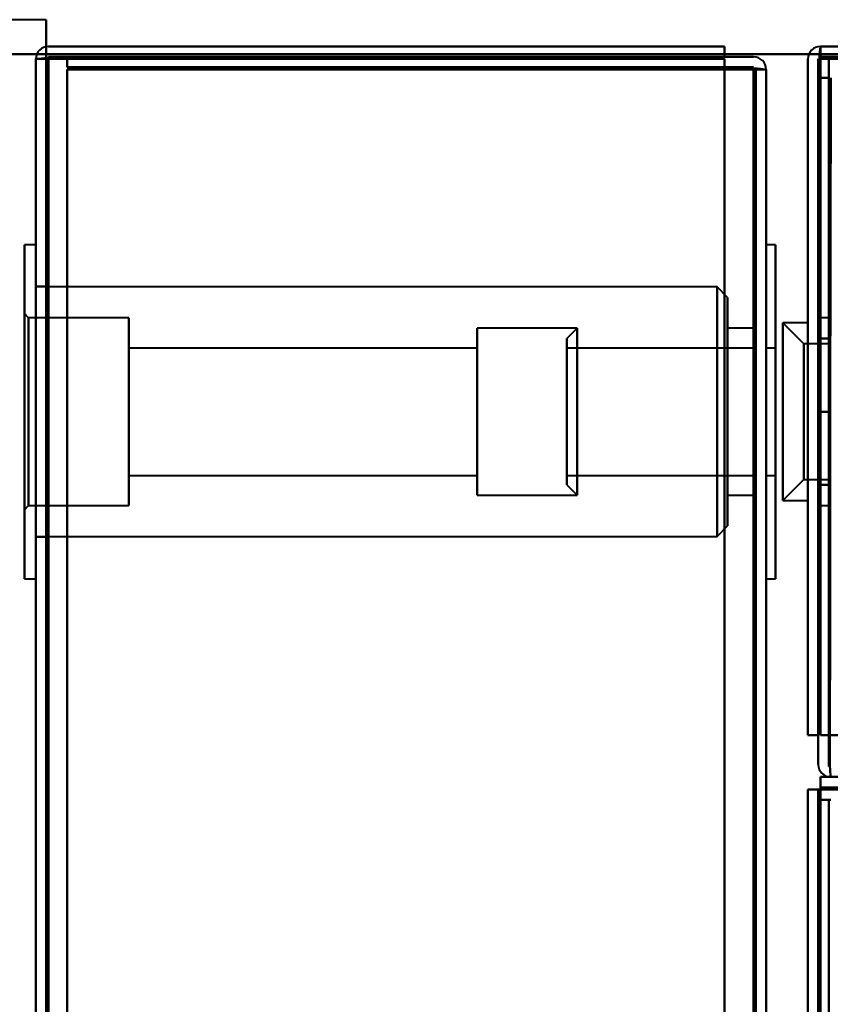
# Model space of a CAD drawing. Header units: millimetres. Extents: x -1115 to 1388, y -280 to 1010.
# Tile 67 of 76: x -363 to -324, y 892 to 940. Entities that reach past the tile are written whole.
import ezdxf

# ---------------------------------------------------------------- set-up
doc = ezdxf.new("R2010")
doc.units = ezdxf.units.MM
doc.layers.add('A-GENM', color=13, linetype='Continuous', lineweight=40)
doc.layers.add('G-IMPT', color=8, linetype='Continuous', lineweight=40)

# ---------------------------------------------------------------- blocks, each defined once
blk = doc.blocks.new('Nexa Toit - 700-751584-Droite')
at = {"layer": 'A-GENM'}
for p, q in [((482.5, 938), (-482.5, 938)), ((-482.5, 938), (482.5, 938))]:
    blk.add_line(p, q, dxfattribs=at)
blk = doc.blocks.new('Maintenance r21 - Maintenance r21-751643-Droite')
at = {"layer": 'A-GENM'}
for p, q in [((-361.5, 939.653), (-1115.5, 939.653)), ((-361.5, 939.653), (-1115.5, 939.653)), ((-361.5, 1.653), (-361.5, 939.653)), ((-361.5, 939.653), (-361.5, 1.653))]:
    blk.add_line(p, q, dxfattribs=at)
blk = doc.blocks.new('NEXA 700 CALQUES_dwg-751640-Droite')
at = {"layer": 'G-IMPT'}
for p, q in [((361.4, 938.372), (-324.4, 938.372)), ((-324.4, 937.772), (-324.4, 938.372)), ((-324.4, 937.772), (-324.4, 938.372)), ((-324.4, 938.372), (-324.4, 937.772)), ((-324.4, 938.372), (-324.4, 937.772)), ((-362, 937.772), (-362, 128.972)), ((-362, 937.772), (-362, 128.972)), ((-361.4, 937.772), (-362, 937.772)), ((-361.4, 937.772), (-362, 937.772)), ((-362, 937.772), (-361.4, 937.772)), ((-362, 937.772), (-361.4, 937.772)), ((-362, 937.772), (-361.4, 937.772)), ((-361.4, 937.772), (-362, 937.772)), ((-361.4, 937.772), (-362, 937.772)), ((-362, 937.772), (-361.4, 937.772)), ((-327, 937.272), (-327.6, 937.272)), ((-327.6, 937.272), (-327, 937.272)), ((-327, 937.272), (-327.6, 937.272)), ((-327.6, 937.272), (-327, 937.272)), ((-327.6, 937.272), (-327, 937.272)), ((-327, 937.272), (-327.6, 937.272)), ((-327.6, 937.272), (-327, 937.272)), ((-327, 937.272), (-327.6, 937.272)), ((-327, 129.472), (-327, 937.272)), ((-327, 129.472), (-327, 937.272)), ((-362, 928.872), (-362.55, 928.872)), ((-362.55, 928.872), (-362.55, 920.872)), ((-362.55, 912.872), (-362.55, 928.872)), ((-362.55, 920.872), (-362.55, 928.872)), ((-362, 928.872), (-362, 912.872)), ((-362, 928.872), (-362, 920.872)), ((-362, 920.872), (-362, 928.872)), ((-326.55, 928.872), (-327, 928.872)), ((-327, 912.872), (-327, 928.872)), ((-327, 920.872), (-327, 928.872)), ((-327, 928.872), (-327, 920.872)), ((-326.55, 920.872), (-326.55, 928.872)), ((-326.55, 928.872), (-326.55, 912.872)), ((-326.55, 928.872), (-326.55, 920.872)), ((-361.5, 926.872), (-362, 926.872)), ((-362, 926.872), (-362, 920.872)), ((-329.35, 926.847), (-362, 926.847)), ((-362, 914.897), (-362, 926.847)), ((-362, 914.897), (-362, 926.847)), ((-361.5, 920.872), (-361.5, 926.872)), ((-361.5, 926.872), (-361.5, 920.872)), ((-328.85, 926.347), (-329.35, 926.847)), ((-329.35, 914.897), (-329.35, 926.847)), ((-329.35, 914.897), (-329.35, 926.847)), ((-329.35, 926.847), (-329.35, 914.897)), ((-329.35, 926.847), (-329.35, 914.897)), ((-328.85, 926.347), (-328.85, 915.397)), ((-328.85, 926.347), (-328.85, 915.397)), ((-328.85, 915.397), (-328.85, 926.347)), ((-328.85, 915.397), (-328.85, 926.347)), ((-362.35, 925.372), (-362.55, 925.572)), ((-362.55, 925.572), (-362.55, 916.172)), ((-362.55, 925.572), (-362.55, 916.172)), ((-362.55, 916.172), (-362.55, 925.572)), ((-362.55, 916.172), (-362.55, 925.572)), ((-357.55, 925.372), (-362.35, 925.372)), ((-362.35, 925.372), (-362.35, 916.372)), ((-362.35, 925.372), (-362.35, 916.372)), ((-362.35, 916.372), (-362.35, 925.372)), ((-362.35, 916.372), (-362.35, 925.372)), ((-357.55, 925.372), (-357.55, 920.872)), ((-357.55, 916.372), (-357.55, 925.372)), ((-357.55, 920.872), (-357.55, 925.372)), ((-325.2, 924.122), (-326.2, 925.122)), ((-325, 925.122), (-326.2, 925.122)), ((-326.2, 925.122), (-326.2, 917.192)), ((-326.2, 917.192), (-326.2, 925.122)), ((-325, 925.122), (-325, 917.192)), ((-325, 917.192), (-325, 925.122)), ((-324, 925.372), (-324.5, 925.372)), ((-324.5, 920.872), (-324.5, 925.372)), ((-324.5, 925.372), (-324.5, 916.372)), ((-324.5, 925.372), (-324.5, 920.872)), ((-324, 925.372), (-324, 916.372)), ((-324, 925.372), (-324, 916.372)), ((-324, 916.372), (-324, 925.372)), ((-324, 916.372), (-324, 925.372)), ((-336.05, 924.872), (-340.85, 924.872)), ((-340.85, 924.872), (-340.85, 917.004)), ((-340.85, 916.872), (-340.85, 924.872)), ((-340.85, 916.872), (-340.85, 924.872)), ((-340.85, 924.741), (-340.85, 916.872)), ((-336.05, 924.872), (-336.55, 924.372)), ((-336.05, 924.872), (-336.05, 920.872)), ((-336.05, 920.872), (-336.05, 924.872)), ((-336.05, 924.741), (-336.05, 916.872)), ((-336.05, 916.872), (-336.05, 924.741)), ((-327.5, 924.872), (-328.85, 924.872)), ((-328.85, 924.872), (-328.85, 916.872)), ((-328.85, 924.872), (-328.85, 916.872)), ((-328.85, 917.004), (-328.85, 924.872)), ((-328.85, 924.741), (-328.85, 924.872)), ((-328.85, 916.872), (-328.85, 924.741)), ((-327.5, 924.872), (-327.5, 920.872)), ((-327.5, 920.872), (-327.5, 924.872)), ((-327.5, 924.741), (-327.5, 916.872)), ((-336.55, 924.372), (-336.55, 917.487)), ((-336.55, 917.487), (-336.55, 924.372)), ((-336.55, 924.257), (-336.55, 917.372)), ((-336.55, 917.372), (-336.55, 924.257)), ((-326.2, 924.553), (-326.2, 916.622)), ((-326.2, 916.622), (-326.2, 924.553)), ((-324, 924.122), (-325.2, 924.122)), ((-325.2, 924.122), (-325.2, 918.058)), ((-325.2, 918.058), (-325.2, 924.122)), ((-325, 924.553), (-325, 916.622)), ((-325, 916.622), (-325, 924.553)), ((-324, 924.122), (-324, 920.872)), ((-324, 918.058), (-324, 924.122)), ((-340.85, 923.922), (-357.55, 923.922)), ((-357.55, 923.922), (-357.55, 923.822)), ((-357.55, 923.922), (-357.55, 917.922)), ((-357.55, 917.822), (-357.55, 923.922)), ((-357.55, 917.822), (-357.55, 923.922)), ((-357.55, 923.822), (-357.55, 917.822)), ((-340.85, 923.922), (-340.85, 917.822)), ((-340.85, 923.922), (-340.85, 917.822)), ((-340.85, 917.922), (-340.85, 923.922)), ((-340.85, 917.822), (-340.85, 923.822)), ((-327.5, 923.922), (-336.55, 923.922)), ((-336.55, 923.922), (-336.55, 917.922)), ((-336.55, 920.097), (-336.55, 923.922)), ((-336.55, 923.822), (-336.55, 920.097)), ((-327.5, 923.922), (-327.5, 920.872)), ((-327.5, 920.872), (-327.5, 923.922)), ((-327.5, 917.822), (-327.5, 923.822)), ((-326.55, 923.922), (-327, 923.922)), ((-327, 920.872), (-327, 923.922)), ((-327, 923.922), (-327, 920.872)), ((-327, 923.822), (-327, 917.822)), ((-326.55, 917.922), (-326.55, 923.922)), ((-326.55, 923.922), (-326.55, 920.097)), ((-326.55, 920.097), (-326.55, 923.822)), ((-325.2, 923.687), (-325.2, 917.622)), ((-325.2, 917.622), (-325.2, 923.687)), ((-324, 920.872), (-324, 923.687)), ((-336.55, 917.822), (-336.55, 921.647)), ((-326.55, 921.647), (-326.55, 917.822)), ((-362.55, 920.872), (-362.55, 912.872)), ((-362.55, 912.872), (-362.55, 920.872)), ((-362, 920.872), (-362, 914.872)), ((-362, 920.872), (-362, 912.872)), ((-362, 912.872), (-362, 920.872)), ((-361.5, 914.872), (-361.5, 920.872)), ((-361.5, 920.872), (-361.5, 914.872)), ((-357.55, 920.872), (-357.55, 916.372)), ((-357.55, 916.372), (-357.55, 920.872)), ((-336.05, 920.872), (-336.05, 917.004)), ((-336.05, 917.004), (-336.05, 920.872)), ((-327.5, 920.872), (-327.5, 917.822)), ((-327.5, 917.922), (-327.5, 920.872)), ((-327.5, 920.872), (-327.5, 917.004)), ((-327.5, 916.872), (-327.5, 920.872)), ((-327, 917.822), (-327, 920.872)), ((-327, 920.872), (-327, 917.922)), ((-327, 912.872), (-327, 920.872)), ((-327, 920.872), (-327, 912.872)), ((-326.55, 912.872), (-326.55, 920.872)), ((-326.55, 920.872), (-326.55, 912.872)), ((-324.5, 916.372), (-324.5, 920.872)), ((-324.5, 920.872), (-324.5, 916.372)), ((-324, 920.872), (-324, 917.622)), ((-324, 917.622), (-324, 920.872)), ((-336.55, 920.097), (-336.55, 917.822)), ((-326.55, 917.822), (-326.55, 920.097)), ((-357.55, 917.822), (-340.85, 917.822)), ((-340.85, 917.822), (-340.85, 917.922)), ((-336.55, 917.822), (-327.5, 917.822)), ((-327, 917.822), (-326.55, 917.822)), ((-326.2, 916.622), (-325.2, 917.622)), ((-325.2, 917.622), (-324, 917.622)), ((-336.55, 917.372), (-336.05, 916.872)), ((-340.85, 917.004), (-340.85, 916.872)), ((-340.85, 916.872), (-336.05, 916.872)), ((-328.85, 916.872), (-327.5, 916.872)), ((-326.2, 916.622), (-325, 916.622)), ((-362.55, 916.172), (-362.35, 916.372)), ((-362.35, 916.372), (-357.55, 916.372)), ((-324.5, 916.372), (-324, 916.372)), ((-329.35, 914.897), (-328.85, 915.397)), ((-362, 914.897), (-329.35, 914.897)), ((-362, 914.872), (-361.5, 914.872)), ((-362.55, 912.872), (-362, 912.872)), ((-327, 912.872), (-326.55, 912.872)), ((361.4, 903.372), (-324.4, 903.372)), ((-324.4, 902.772), (-324.4, 903.372)), ((-324.4, 902.772), (-324.4, 903.372)), ((-324.4, 903.372), (-324.4, 902.772)), ((-324.4, 903.372), (-324.4, 902.772)), ((-325, 902.772), (-325, 810.672)), ((-325, 902.772), (-324.4, 902.772)), ((-324.4, 902.772), (-325, 902.772)), ((-325, 902.772), (-324.4, 902.772)), ((-324.4, 902.772), (-325, 902.772)), ((-324.5, 902.272), (-324.5, 129.472)), ((-323.9, 902.272), (-324.5, 902.272)), ((-324.5, 902.272), (-323.9, 902.272)), ((-323.9, 902.272), (-324.5, 902.272)), ((-324.5, 902.272), (-323.9, 902.272))]:
    blk.add_line(p, q, dxfattribs=at)
at = {"layer": 'G-IMPT', "flags": 128}
for points in [[(-361.4, 938.372), (-353.3, 938.372), (-345.2, 938.372), (-337.1, 938.372), (-329, 938.372)], [(-329, 938.372), (-337.1, 938.372), (-345.2, 938.372), (-353.3, 938.372), (-361.4, 938.372)], [(-329, 938.372), (-337.1, 938.372), (-345.2, 938.372), (-353.3, 938.372), (-361.4, 938.372)], [(-361.4, 938.372), (-353.3, 938.372), (-345.2, 938.372), (-337.1, 938.372), (-329, 938.372)], [(-329, 938.372), (-337.1, 938.372), (-345.2, 938.372), (-353.3, 938.372), (-361.4, 938.372)], [(-361.4, 938.372), (-353.3, 938.372), (-345.2, 938.372), (-337.1, 938.372), (-329, 938.372)], [(-329, 938.372), (-337.1, 938.372), (-345.2, 938.372), (-353.3, 938.372), (-361.4, 938.372)], [(-361.4, 938.372), (-353.3, 938.372), (-345.2, 938.372), (-337.1, 938.372), (-329, 938.372)], [(-329, 938.372), (-329, 938.247), (-329, 938.122), (-329, 937.997), (-329, 937.872)], [(-329, 937.872), (-329, 937.997), (-329, 938.122), (-329, 938.247), (-329, 938.372)], [(-329, 937.872), (-329, 937.997), (-329, 938.122), (-329, 938.247), (-329, 938.372)], [(-329, 938.372), (-329, 938.247), (-329, 938.122), (-329, 937.997), (-329, 937.872)], [(-329, 937.872), (-329, 937.997), (-329, 938.122), (-329, 938.247), (-329, 938.372)], [(-329, 938.372), (-329, 938.247), (-329, 938.122), (-329, 937.997), (-329, 937.872)], [(-329, 937.872), (-329, 937.997), (-329, 938.122), (-329, 938.247), (-329, 938.372)], [(-329, 938.372), (-329, 938.247), (-329, 938.122), (-329, 937.997), (-329, 937.872)], [(-324.45, 937.822), (-324.437, 937.96), (-324.425, 938.097), (-324.412, 938.235), (-324.4, 938.372)], [(-324.4, 938.372), (-324.412, 938.235), (-324.425, 938.097), (-324.437, 937.96), (-324.45, 937.822)], [(-324.4, 938.372), (-152.95, 938.372), (18.5, 938.372), (189.95, 938.372), (361.4, 938.372)], [(361.4, 938.372), (189.95, 938.372), (18.5, 938.372), (-152.95, 938.372), (-324.4, 938.372)], [(-324.4, 938.372), (-152.95, 938.372), (18.5, 938.372), (189.95, 938.372), (361.4, 938.372)], [(361.4, 938.372), (189.95, 938.372), (18.5, 938.372), (-152.95, 938.372), (-324.4, 938.372)], [(-324.4, 938.372), (-324.4, 938.235), (-324.4, 938.097), (-324.4, 937.96), (-324.4, 937.822)], [(-324.4, 937.822), (-324.4, 937.96), (-324.4, 938.097), (-324.4, 938.235), (-324.4, 938.372)], [(-361.45, 937.822), (-361.588, 937.81), (-361.725, 937.797), (-361.863, 937.785), (-362, 937.772)], [(-362, 937.772), (-361.863, 937.785), (-361.725, 937.797), (-361.588, 937.81), (-361.45, 937.822)], [(-362, 937.772), (-361.863, 937.785), (-361.725, 937.797), (-361.588, 937.81), (-361.45, 937.822)], [(-361.45, 937.822), (-361.588, 937.81), (-361.725, 937.797), (-361.863, 937.785), (-362, 937.772)], [(-362, 937.772), (-361.863, 937.772), (-361.725, 937.772), (-361.588, 937.772), (-361.45, 937.772)], [(-361.45, 937.772), (-361.588, 937.772), (-361.725, 937.772), (-361.863, 937.772), (-362, 937.772)], [(-362, 128.972), (-362, 331.172), (-362, 533.372), (-362, 735.572), (-362, 937.772)], [(-362, 937.772), (-362, 735.572), (-362, 533.372), (-362, 331.172), (-362, 128.972)], [(-362, 128.972), (-362, 331.172), (-362, 533.372), (-362, 735.572), (-362, 937.772)], [(-362, 937.772), (-362, 735.572), (-362, 533.372), (-362, 331.172), (-362, 128.972)], [(-362, 937.772), (-362, 735.572), (-362, 533.372), (-362, 331.172), (-362, 128.972)], [(-362, 128.972), (-362, 331.172), (-362, 533.372), (-362, 735.572), (-362, 937.772)], [(-362, 937.772), (-362, 735.572), (-362, 533.372), (-362, 331.172), (-362, 128.972)], [(-361.45, 937.772), (-361.588, 937.772), (-361.725, 937.772), (-361.863, 937.772), (-362, 937.772)], [(-362, 937.772), (-361.863, 937.772), (-361.725, 937.772), (-361.588, 937.772), (-361.45, 937.772)], [(-362, 128.972), (-362, 331.172), (-362, 533.372), (-362, 735.572), (-362, 937.772)], [(-361.5, 937.772), (-361.5, 735.572), (-361.5, 533.372), (-361.5, 331.172), (-361.5, 128.972)], [(-361.5, 128.972), (-361.5, 331.172), (-361.5, 533.372), (-361.5, 735.572), (-361.5, 937.772)], [(-361.5, 128.972), (-361.5, 331.172), (-361.5, 533.372), (-361.5, 735.572), (-361.5, 937.772)], [(-361.5, 937.772), (-361.5, 735.572), (-361.5, 533.372), (-361.5, 331.172), (-361.5, 128.972)], [(-329, 937.872), (-337.113, 937.86), (-345.225, 937.847), (-353.338, 937.835), (-361.45, 937.822)], [(-361.45, 937.822), (-353.338, 937.835), (-345.225, 937.847), (-337.113, 937.86), (-329, 937.872)], [(-361.45, 937.822), (-353.338, 937.835), (-345.225, 937.847), (-337.113, 937.86), (-329, 937.872)], [(-329, 937.872), (-337.113, 937.86), (-345.225, 937.847), (-353.338, 937.835), (-361.45, 937.822)], [(-361.45, 937.772), (-353.338, 937.772), (-345.225, 937.772), (-337.113, 937.772), (-329, 937.772)], [(-329, 937.772), (-337.113, 937.772), (-345.225, 937.772), (-353.338, 937.772), (-361.45, 937.772)], [(-329, 937.772), (-337.113, 937.772), (-345.225, 937.772), (-353.338, 937.772), (-361.45, 937.772)], [(-361.45, 937.772), (-353.338, 937.772), (-345.225, 937.772), (-337.113, 937.772), (-329, 937.772)], [(-329, 937.872), (-337.1, 937.872), (-345.2, 937.872), (-353.3, 937.872), (-361.4, 937.872)], [(-361.4, 937.872), (-353.3, 937.872), (-345.2, 937.872), (-337.1, 937.872), (-329, 937.872)], [(-329, 937.872), (-337.1, 937.872), (-345.2, 937.872), (-353.3, 937.872), (-361.4, 937.872)], [(-361.4, 937.872), (-353.3, 937.872), (-345.2, 937.872), (-337.1, 937.872), (-329, 937.872)], [(-329, 937.772), (-337.1, 937.772), (-345.2, 937.772), (-353.3, 937.772), (-361.4, 937.772)], [(-361.4, 937.772), (-361.4, 735.572), (-361.4, 533.372), (-361.4, 331.172), (-361.4, 128.972)], [(-361.4, 128.972), (-361.4, 331.172), (-361.4, 533.372), (-361.4, 735.572), (-361.4, 937.772)], [(-361.4, 937.772), (-353.3, 937.772), (-345.2, 937.772), (-337.1, 937.772), (-329, 937.772)], [(-361.4, 128.972), (-361.4, 331.172), (-361.4, 533.372), (-361.4, 735.572), (-361.4, 937.772)], [(-361.4, 937.772), (-353.3, 937.772), (-345.2, 937.772), (-337.1, 937.772), (-329, 937.772)], [(-329, 937.772), (-337.1, 937.772), (-345.2, 937.772), (-353.3, 937.772), (-361.4, 937.772)], [(-361.4, 937.772), (-353.3, 937.772), (-345.2, 937.772), (-337.1, 937.772), (-329, 937.772)], [(-329, 937.772), (-337.1, 937.772), (-345.2, 937.772), (-353.3, 937.772), (-361.4, 937.772)], [(-361.4, 937.772), (-361.4, 735.572), (-361.4, 533.372), (-361.4, 331.172), (-361.4, 128.972)], [(-361.4, 937.772), (-361.4, 735.572), (-361.4, 533.372), (-361.4, 331.172), (-361.4, 128.972)], [(-361.4, 128.972), (-361.4, 331.172), (-361.4, 533.372), (-361.4, 735.572), (-361.4, 937.772)], [(-361.4, 128.972), (-361.4, 331.172), (-361.4, 533.372), (-361.4, 735.572), (-361.4, 937.772)], [(-361.4, 937.772), (-353.3, 937.772), (-345.2, 937.772), (-337.1, 937.772), (-329, 937.772)], [(-329, 937.772), (-337.1, 937.772), (-345.2, 937.772), (-353.3, 937.772), (-361.4, 937.772)], [(-361.4, 937.772), (-361.4, 735.572), (-361.4, 533.372), (-361.4, 331.172), (-361.4, 128.972)], [(-361.4, 128.972), (-361.4, 331.172), (-361.4, 533.372), (-361.4, 735.572), (-361.4, 937.772)], [(-361.4, 937.772), (-353.3, 937.772), (-345.2, 937.772), (-337.1, 937.772), (-329, 937.772)], [(-329, 937.772), (-337.1, 937.772), (-345.2, 937.772), (-353.3, 937.772), (-361.4, 937.772)], [(-361.4, 937.772), (-361.4, 735.572), (-361.4, 533.372), (-361.4, 331.172), (-361.4, 128.972)], [(-329, 937.772), (-337.1, 937.772), (-345.2, 937.772), (-353.3, 937.772), (-361.4, 937.772)], [(-361.4, 937.772), (-361.4, 735.572), (-361.4, 533.372), (-361.4, 331.172), (-361.4, 128.972)], [(-361.4, 128.972), (-361.4, 331.172), (-361.4, 533.372), (-361.4, 735.572), (-361.4, 937.772)], [(-361.4, 937.772), (-353.3, 937.772), (-345.2, 937.772), (-337.1, 937.772), (-329, 937.772)], [(-360.5, 937.372), (-360.5, 937.497), (-360.5, 937.622), (-360.5, 937.747), (-360.5, 937.872)], [(-360.5, 937.872), (-360.5, 937.747), (-360.5, 937.622), (-360.5, 937.497), (-360.5, 937.372)], [(-360.5, 937.372), (-360.5, 937.497), (-360.5, 937.622), (-360.5, 937.747), (-360.5, 937.872)], [(-360.5, 937.872), (-352.625, 937.872), (-344.75, 937.872), (-336.875, 937.872), (-329, 937.872)], [(-329, 937.872), (-336.875, 937.872), (-344.75, 937.872), (-352.625, 937.872), (-360.5, 937.872)], [(-360.5, 937.872), (-360.5, 937.747), (-360.5, 937.622), (-360.5, 937.497), (-360.5, 937.372)], [(-329, 937.872), (-336.875, 937.872), (-344.75, 937.872), (-352.625, 937.872), (-360.5, 937.872)], [(-360.5, 937.872), (-360.5, 937.747), (-360.5, 937.622), (-360.5, 937.497), (-360.5, 937.372)], [(-360.5, 937.372), (-360.5, 937.497), (-360.5, 937.622), (-360.5, 937.747), (-360.5, 937.872)], [(-360.5, 937.872), (-360.5, 937.747), (-360.5, 937.622), (-360.5, 937.497), (-360.5, 937.372)], [(-360.5, 937.372), (-360.5, 937.497), (-360.5, 937.622), (-360.5, 937.747), (-360.5, 937.872)], [(-360.5, 937.872), (-352.625, 937.872), (-344.75, 937.872), (-336.875, 937.872), (-329, 937.872)], [(-329, 937.872), (-336.875, 937.872), (-344.75, 937.872), (-352.625, 937.872), (-360.5, 937.872)], [(-360.5, 937.872), (-352.625, 937.872), (-344.75, 937.872), (-336.875, 937.872), (-329, 937.872)], [(-329, 937.872), (-336.875, 937.872), (-344.75, 937.872), (-352.625, 937.872), (-360.5, 937.872)], [(-360.5, 937.872), (-352.625, 937.872), (-344.75, 937.872), (-336.875, 937.872), (-329, 937.872)], [(-327.6, 937.872), (-327.95, 937.872), (-328.3, 937.872), (-328.65, 937.872), (-329, 937.872)], [(-329, 937.872), (-328.65, 937.872), (-328.3, 937.872), (-327.95, 937.872), (-327.6, 937.872)], [(-329, 937.872), (-328.65, 937.872), (-328.3, 937.872), (-327.95, 937.872), (-327.6, 937.872)], [(-327.6, 937.872), (-327.95, 937.872), (-328.3, 937.872), (-328.65, 937.872), (-329, 937.872)], [(-327.6, 937.872), (-327.95, 937.872), (-328.3, 937.872), (-328.65, 937.872), (-329, 937.872)], [(-327.6, 937.872), (-327.95, 937.872), (-328.3, 937.872), (-328.65, 937.872), (-329, 937.872)], [(-329, 937.872), (-328.65, 937.872), (-328.3, 937.872), (-327.95, 937.872), (-327.6, 937.872)], [(-329, 937.872), (-328.65, 937.872), (-328.3, 937.872), (-327.95, 937.872), (-327.6, 937.872)], [(-329, 937.772), (-329, 937.647), (-329, 937.522), (-329, 937.397), (-329, 937.272)], [(-329, 128.972), (-329, 331.172), (-329, 533.372), (-329, 735.572), (-329, 937.772)], [(-329, 937.272), (-329, 937.397), (-329, 937.522), (-329, 937.647), (-329, 937.772)], [(-329, 937.272), (-329, 937.397), (-329, 937.522), (-329, 937.647), (-329, 937.772)], [(-329, 937.772), (-329, 735.572), (-329, 533.372), (-329, 331.172), (-329, 128.972)], [(-329, 937.772), (-329, 937.647), (-329, 937.522), (-329, 937.397), (-329, 937.272)], [(-329, 937.772), (-329, 735.572), (-329, 533.372), (-329, 331.172), (-329, 128.972)], [(-329, 128.972), (-329, 331.172), (-329, 533.372), (-329, 735.572), (-329, 937.772)], [(-329, 937.772), (-329, 937.647), (-329, 937.522), (-329, 937.397), (-329, 937.272)], [(-329, 937.272), (-329, 937.397), (-329, 937.522), (-329, 937.647), (-329, 937.772)], [(-329, 937.272), (-329, 937.397), (-329, 937.522), (-329, 937.647), (-329, 937.772)], [(-329, 937.772), (-329, 905.997), (-329, 874.222), (-329, 842.447), (-329, 810.672)], [(-329, 937.772), (-329, 937.647), (-329, 937.522), (-329, 937.397), (-329, 937.272)], [(-329, 810.672), (-329, 842.447), (-329, 874.222), (-329, 905.997), (-329, 937.772)], [(-329, 810.672), (-329, 842.447), (-329, 874.222), (-329, 905.997), (-329, 937.772)], [(-329, 937.772), (-329, 905.997), (-329, 874.222), (-329, 842.447), (-329, 810.672)], [(-325, 905.372), (-325, 913.472), (-325, 921.572), (-325, 929.672), (-325, 937.772)], [(-325, 937.772), (-325, 929.672), (-325, 921.572), (-325, 913.472), (-325, 905.372)], [(-325, 937.772), (-325, 929.672), (-325, 921.572), (-325, 913.472), (-325, 905.372)], [(-325, 905.372), (-325, 913.472), (-325, 921.572), (-325, 929.672), (-325, 937.772)], [(-324.5, 905.372), (-324.488, 913.485), (-324.475, 921.597), (-324.462, 929.71), (-324.45, 937.822)], [(-324.45, 937.822), (-324.462, 929.71), (-324.475, 921.597), (-324.488, 913.485), (-324.5, 905.372)], [(-324.5, 905.372), (-324.5, 913.472), (-324.5, 921.572), (-324.5, 929.672), (-324.5, 937.772)], [(-324.5, 937.772), (-324.5, 929.672), (-324.5, 921.572), (-324.5, 913.472), (-324.5, 905.372)], [(361.4, 937.872), (189.95, 937.872), (18.5, 937.872), (-152.95, 937.872), (-324.4, 937.872)], [(-324.4, 937.872), (-152.95, 937.872), (18.5, 937.872), (189.95, 937.872), (361.4, 937.872)], [(-324.4, 937.822), (-324.4, 929.71), (-324.4, 921.597), (-324.4, 913.485), (-324.4, 905.372)], [(-324.4, 905.372), (-324.4, 913.485), (-324.4, 921.597), (-324.4, 929.71), (-324.4, 937.822)], [(361.4, 937.772), (189.95, 937.772), (18.5, 937.772), (-152.95, 937.772), (-324.4, 937.772)], [(361.4, 937.772), (189.95, 937.772), (18.5, 937.772), (-152.95, 937.772), (-324.4, 937.772)], [(-324.4, 937.772), (-324.4, 929.672), (-324.4, 921.572), (-324.4, 913.472), (-324.4, 905.372)], [(-324.4, 937.772), (-152.95, 937.772), (18.5, 937.772), (189.95, 937.772), (361.4, 937.772)], [(-324.4, 905.372), (-324.4, 913.472), (-324.4, 921.572), (-324.4, 929.672), (-324.4, 937.772)], [(-324.4, 937.772), (-152.95, 937.772), (18.5, 937.772), (189.95, 937.772), (361.4, 937.772)], [(-324.4, 905.372), (-324.4, 913.472), (-324.4, 921.572), (-324.4, 929.672), (-324.4, 937.772)], [(-324.4, 937.772), (-324.4, 929.672), (-324.4, 921.572), (-324.4, 913.472), (-324.4, 905.372)], [(-324.4, 905.372), (-324.4, 913.472), (-324.4, 921.572), (-324.4, 929.672), (-324.4, 937.772)], [(-324.4, 937.772), (-152.95, 937.772), (18.5, 937.772), (189.95, 937.772), (361.4, 937.772)], [(361.4, 937.772), (189.95, 937.772), (18.5, 937.772), (-152.95, 937.772), (-324.4, 937.772)], [(-324.4, 937.772), (-324.4, 929.672), (-324.4, 921.572), (-324.4, 913.472), (-324.4, 905.372)], [(361, 937.872), (189.75, 937.872), (18.5, 937.872), (-152.75, 937.872), (-324, 937.872)], [(-324, 937.872), (-323.988, 929.372), (-323.975, 920.872), (-323.962, 912.372), (-323.95, 903.872)], [(361, 937.872), (189.75, 937.872), (18.5, 937.872), (-152.75, 937.872), (-324, 937.872)], [(-324, 937.872), (-152.75, 937.872), (18.5, 937.872), (189.75, 937.872), (361, 937.872)], [(-323.95, 903.872), (-323.962, 912.372), (-323.975, 920.872), (-323.988, 929.372), (-324, 937.872)], [(-324, 937.872), (-152.75, 937.872), (18.5, 937.872), (189.75, 937.872), (361, 937.872)], [(-324, 903.872), (-324, 912.372), (-324, 920.872), (-324, 929.372), (-324, 937.872)], [(-324, 937.872), (-324, 929.372), (-324, 920.872), (-324, 912.372), (-324, 903.872)], [(-327.6, 937.372), (-335.825, 937.372), (-344.05, 937.372), (-352.275, 937.372), (-360.5, 937.372)], [(-360.5, 937.372), (-352.275, 937.372), (-344.05, 937.372), (-335.825, 937.372), (-327.6, 937.372)], [(-327.6, 937.372), (-335.825, 937.372), (-344.05, 937.372), (-352.275, 937.372), (-360.5, 937.372)], [(-360.5, 937.372), (-352.275, 937.372), (-344.05, 937.372), (-335.825, 937.372), (-327.6, 937.372)], [(-327.55, 937.322), (-335.788, 937.335), (-344.025, 937.347), (-352.263, 937.36), (-360.5, 937.372)], [(-360.5, 937.372), (-352.263, 937.36), (-344.025, 937.347), (-335.788, 937.335), (-327.55, 937.322)], [(-360.5, 937.372), (-352.263, 937.36), (-344.025, 937.347), (-335.788, 937.335), (-327.55, 937.322)], [(-327.55, 937.322), (-335.788, 937.335), (-344.025, 937.347), (-352.263, 937.36), (-360.5, 937.372)], [(-327, 937.272), (-327.138, 937.285), (-327.275, 937.297), (-327.413, 937.31), (-327.55, 937.322)], [(-327.55, 937.322), (-327.413, 937.31), (-327.275, 937.297), (-327.138, 937.285), (-327, 937.272)], [(-327.55, 937.322), (-327.413, 937.31), (-327.275, 937.297), (-327.138, 937.285), (-327, 937.272)], [(-327, 937.272), (-327.138, 937.285), (-327.275, 937.297), (-327.413, 937.31), (-327.55, 937.322)], [(-327.6, 937.272), (-335.825, 937.272), (-344.05, 937.272), (-352.275, 937.272), (-360.5, 937.272)], [(-360.5, 937.272), (-360.5, 735.322), (-360.5, 533.372), (-360.5, 331.422), (-360.5, 129.472)], [(-360.5, 129.472), (-360.5, 331.422), (-360.5, 533.372), (-360.5, 735.322), (-360.5, 937.272)], [(-360.5, 937.272), (-360.5, 735.322), (-360.5, 533.372), (-360.5, 331.422), (-360.5, 129.472)], [(-360.5, 129.472), (-360.5, 331.422), (-360.5, 533.372), (-360.5, 735.322), (-360.5, 937.272)], [(-360.5, 937.272), (-352.275, 937.272), (-344.05, 937.272), (-335.825, 937.272), (-327.6, 937.272)], [(-360.5, 937.272), (-360.5, 735.322), (-360.5, 533.372), (-360.5, 331.422), (-360.5, 129.472)], [(-360.5, 129.472), (-360.5, 331.422), (-360.5, 533.372), (-360.5, 735.322), (-360.5, 937.272)], [(-329, 937.272), (-336.875, 937.272), (-344.75, 937.272), (-352.625, 937.272), (-360.5, 937.272)], [(-360.5, 937.272), (-352.263, 937.272), (-344.025, 937.272), (-335.788, 937.272), (-327.55, 937.272)], [(-360.5, 129.472), (-360.5, 331.422), (-360.5, 533.372), (-360.5, 735.322), (-360.5, 937.272)], [(-360.5, 937.272), (-352.625, 937.272), (-344.75, 937.272), (-336.875, 937.272), (-329, 937.272)], [(-327.55, 937.272), (-335.788, 937.272), (-344.025, 937.272), (-352.263, 937.272), (-360.5, 937.272)], [(-360.5, 937.272), (-352.625, 937.272), (-344.75, 937.272), (-336.875, 937.272), (-329, 937.272)], [(-360.5, 937.272), (-360.5, 735.322), (-360.5, 533.372), (-360.5, 331.422), (-360.5, 129.472)], [(-329, 937.272), (-336.875, 937.272), (-344.75, 937.272), (-352.625, 937.272), (-360.5, 937.272)], [(-360.5, 129.472), (-360.5, 331.422), (-360.5, 533.372), (-360.5, 735.322), (-360.5, 937.272)], [(-360.5, 937.272), (-352.275, 937.272), (-344.05, 937.272), (-335.825, 937.272), (-327.6, 937.272)], [(-327.6, 937.272), (-335.825, 937.272), (-344.05, 937.272), (-352.275, 937.272), (-360.5, 937.272)], [(-360.5, 937.272), (-360.5, 735.322), (-360.5, 533.372), (-360.5, 331.422), (-360.5, 129.472)], [(-327.55, 937.272), (-335.788, 937.272), (-344.025, 937.272), (-352.263, 937.272), (-360.5, 937.272)], [(-360.5, 937.272), (-352.625, 937.272), (-344.75, 937.272), (-336.875, 937.272), (-329, 937.272)], [(-360.5, 937.272), (-360.5, 735.322), (-360.5, 533.372), (-360.5, 331.422), (-360.5, 129.472)], [(-360.5, 129.472), (-360.5, 331.422), (-360.5, 533.372), (-360.5, 735.322), (-360.5, 937.272)], [(-329, 937.272), (-336.875, 937.272), (-344.75, 937.272), (-352.625, 937.272), (-360.5, 937.272)], [(-360.5, 937.272), (-352.263, 937.272), (-344.025, 937.272), (-335.788, 937.272), (-327.55, 937.272)], [(-360.5, 129.472), (-360.5, 331.422), (-360.5, 533.372), (-360.5, 735.322), (-360.5, 937.272)], [(-360.5, 937.272), (-360.5, 735.322), (-360.5, 533.372), (-360.5, 331.422), (-360.5, 129.472)], [(-360.5, 937.272), (-360.5, 735.322), (-360.5, 533.372), (-360.5, 331.422), (-360.5, 129.472)], [(-329, 937.272), (-336.875, 937.272), (-344.75, 937.272), (-352.625, 937.272), (-360.5, 937.272)], [(-360.5, 129.472), (-360.5, 331.422), (-360.5, 533.372), (-360.5, 735.322), (-360.5, 937.272)], [(-360.5, 937.272), (-352.625, 937.272), (-344.75, 937.272), (-336.875, 937.272), (-329, 937.272)], [(-329, 129.472), (-329, 331.422), (-329, 533.372), (-329, 735.322), (-329, 937.272)], [(-329, 937.272), (-328.65, 937.272), (-328.3, 937.272), (-327.95, 937.272), (-327.6, 937.272)], [(-327.6, 937.272), (-327.95, 937.272), (-328.3, 937.272), (-328.65, 937.272), (-329, 937.272)], [(-329, 937.272), (-329, 735.322), (-329, 533.372), (-329, 331.422), (-329, 129.472)], [(-329, 937.272), (-329, 735.322), (-329, 533.372), (-329, 331.422), (-329, 129.472)], [(-327.6, 937.272), (-327.95, 937.272), (-328.3, 937.272), (-328.65, 937.272), (-329, 937.272)], [(-329, 937.272), (-328.65, 937.272), (-328.3, 937.272), (-327.95, 937.272), (-327.6, 937.272)], [(-329, 129.472), (-329, 331.422), (-329, 533.372), (-329, 735.322), (-329, 937.272)], [(-329, 937.272), (-328.65, 937.272), (-328.3, 937.272), (-327.95, 937.272), (-327.6, 937.272)], [(-327.6, 937.272), (-327.95, 937.272), (-328.3, 937.272), (-328.65, 937.272), (-329, 937.272)], [(-327.6, 937.272), (-327.95, 937.272), (-328.3, 937.272), (-328.65, 937.272), (-329, 937.272)], [(-329, 937.272), (-329, 735.322), (-329, 533.372), (-329, 331.422), (-329, 129.472)], [(-329, 129.472), (-329, 331.422), (-329, 533.372), (-329, 735.322), (-329, 937.272)], [(-329, 937.272), (-328.65, 937.272), (-328.3, 937.272), (-327.95, 937.272), (-327.6, 937.272)], [(-329, 129.472), (-329, 331.422), (-329, 533.372), (-329, 735.322), (-329, 937.272)], [(-329, 937.272), (-329, 735.322), (-329, 533.372), (-329, 331.422), (-329, 129.472)], [(-327.6, 129.472), (-327.6, 331.422), (-327.6, 533.372), (-327.6, 735.322), (-327.6, 937.272)], [(-327.6, 937.272), (-327.6, 735.322), (-327.6, 533.372), (-327.6, 331.422), (-327.6, 129.472)], [(-327.6, 937.272), (-327.6, 735.322), (-327.6, 533.372), (-327.6, 331.422), (-327.6, 129.472)], [(-327.6, 129.472), (-327.6, 331.422), (-327.6, 533.372), (-327.6, 735.322), (-327.6, 937.272)], [(-327.6, 129.472), (-327.6, 331.422), (-327.6, 533.372), (-327.6, 735.322), (-327.6, 937.272)], [(-327.6, 937.272), (-327.6, 735.322), (-327.6, 533.372), (-327.6, 331.422), (-327.6, 129.472)], [(-327.6, 937.272), (-327.6, 735.322), (-327.6, 533.372), (-327.6, 331.422), (-327.6, 129.472)], [(-327.6, 129.472), (-327.6, 331.422), (-327.6, 533.372), (-327.6, 735.322), (-327.6, 937.272)], [(-327.6, 937.272), (-327.6, 735.322), (-327.6, 533.372), (-327.6, 331.422), (-327.6, 129.472)], [(-327.6, 129.472), (-327.6, 331.422), (-327.6, 533.372), (-327.6, 735.322), (-327.6, 937.272)], [(-327.6, 129.472), (-327.6, 331.422), (-327.6, 533.372), (-327.6, 735.322), (-327.6, 937.272)], [(-327.6, 937.272), (-327.6, 735.322), (-327.6, 533.372), (-327.6, 331.422), (-327.6, 129.472)], [(-327.55, 937.272), (-327.413, 937.272), (-327.275, 937.272), (-327.138, 937.272), (-327, 937.272)], [(-327, 937.272), (-327.138, 937.272), (-327.275, 937.272), (-327.413, 937.272), (-327.55, 937.272)], [(-327, 937.272), (-327.138, 937.272), (-327.275, 937.272), (-327.413, 937.272), (-327.55, 937.272)], [(-327.55, 937.272), (-327.413, 937.272), (-327.275, 937.272), (-327.138, 937.272), (-327, 937.272)], [(-327.5, 937.272), (-327.5, 735.322), (-327.5, 533.372), (-327.5, 331.422), (-327.5, 129.472)], [(-327.5, 129.472), (-327.5, 331.422), (-327.5, 533.372), (-327.5, 735.322), (-327.5, 937.272)], [(-327.5, 129.472), (-327.5, 331.422), (-327.5, 533.372), (-327.5, 735.322), (-327.5, 937.272)], [(-327.5, 937.272), (-327.5, 735.322), (-327.5, 533.372), (-327.5, 331.422), (-327.5, 129.472)], [(-327, 937.272), (-327, 735.322), (-327, 533.372), (-327, 331.422), (-327, 129.472)], [(-327, 129.472), (-327, 331.422), (-327, 533.372), (-327, 735.322), (-327, 937.272)], [(-327, 129.472), (-327, 331.422), (-327, 533.372), (-327, 735.322), (-327, 937.272)], [(-327, 937.272), (-327, 735.322), (-327, 533.372), (-327, 331.422), (-327, 129.472)], [(-327, 937.272), (-327, 735.322), (-327, 533.372), (-327, 331.422), (-327, 129.472)], [(-327, 129.472), (-327, 331.422), (-327, 533.372), (-327, 735.322), (-327, 937.272)], [(-327, 129.472), (-327, 331.422), (-327, 533.372), (-327, 735.322), (-327, 937.272)], [(-327, 937.272), (-327, 735.322), (-327, 533.372), (-327, 331.422), (-327, 129.472)], [(-324.5, 936.872), (-324.5, 928.997), (-324.5, 921.122), (-324.5, 913.247), (-324.5, 905.372)], [(-324.5, 905.372), (-324.5, 913.247), (-324.5, 921.122), (-324.5, 928.997), (-324.5, 936.872)], [(-324, 936.872), (-324.125, 936.872), (-324.25, 936.872), (-324.375, 936.872), (-324.5, 936.872)], [(-324.5, 936.872), (-324.375, 936.872), (-324.25, 936.872), (-324.125, 936.872), (-324, 936.872)], [(-324.5, 905.372), (-324.5, 913.247), (-324.5, 921.122), (-324.5, 928.997), (-324.5, 936.872)], [(-324.5, 936.872), (-324.375, 936.872), (-324.25, 936.872), (-324.125, 936.872), (-324, 936.872)], [(-324, 936.872), (-324.125, 936.872), (-324.25, 936.872), (-324.375, 936.872), (-324.5, 936.872)], [(-324.5, 936.872), (-324.5, 928.997), (-324.5, 921.122), (-324.5, 913.247), (-324.5, 905.372)], [(-324, 903.872), (-324, 912.122), (-324, 920.372), (-324, 928.622), (-324, 936.872)], [(-324, 936.872), (-324, 928.622), (-324, 920.372), (-324, 912.122), (-324, 903.872)], [(-324, 936.872), (-323.988, 928.622), (-323.975, 920.372), (-323.962, 912.122), (-323.95, 903.872)], [(-323.95, 903.872), (-323.962, 912.122), (-323.975, 920.372), (-323.988, 928.622), (-324, 936.872)], [(-323.95, 903.872), (-323.938, 912.122), (-323.925, 920.372), (-323.913, 928.622), (-323.9, 936.872)], [(-323.9, 936.872), (-323.913, 928.622), (-323.925, 920.372), (-323.938, 912.122), (-323.95, 903.872)], [(-324.5, 924.372), (-324.375, 924.372), (-324.25, 924.372), (-324.125, 924.372), (-324, 924.372)], [(-324.5, 920.872), (-324.5, 921.747), (-324.5, 922.622), (-324.5, 923.497), (-324.5, 924.372)], [(-324.5, 920.872), (-324.5, 921.747), (-324.5, 922.622), (-324.5, 923.497), (-324.5, 924.372)], [(-324.5, 924.372), (-324.5, 923.497), (-324.5, 922.622), (-324.5, 921.747), (-324.5, 920.872)], [(-324.5, 924.372), (-324.375, 924.372), (-324.25, 924.372), (-324.125, 924.372), (-324, 924.372)], [(-324, 924.372), (-324.125, 924.372), (-324.25, 924.372), (-324.375, 924.372), (-324.5, 924.372)], [(-324, 924.372), (-324.125, 924.372), (-324.25, 924.372), (-324.375, 924.372), (-324.5, 924.372)], [(-324.5, 924.372), (-324.5, 923.497), (-324.5, 922.622), (-324.5, 921.747), (-324.5, 920.872)], [(-324, 920.872), (-324, 921.747), (-324, 922.622), (-324, 923.497), (-324, 924.372)], [(-324, 924.372), (-324, 923.497), (-324, 922.622), (-324, 921.747), (-324, 920.872)], [(-324, 924.372), (-324, 923.497), (-324, 922.622), (-324, 921.747), (-324, 920.872)], [(-324, 920.872), (-324, 921.747), (-324, 922.622), (-324, 923.497), (-324, 924.372)], [(-324.5, 920.872), (-324.375, 920.872), (-324.25, 920.872), (-324.125, 920.872), (-324, 920.872)], [(-324.5, 917.372), (-324.5, 918.247), (-324.5, 919.122), (-324.5, 919.997), (-324.5, 920.872)], [(-324, 920.872), (-324.125, 920.872), (-324.25, 920.872), (-324.375, 920.872), (-324.5, 920.872)], [(-324.5, 920.872), (-324.5, 919.997), (-324.5, 919.122), (-324.5, 918.247), (-324.5, 917.372)], [(-324.5, 917.372), (-324.5, 918.247), (-324.5, 919.122), (-324.5, 919.997), (-324.5, 920.872)], [(-324, 920.872), (-324.125, 920.872), (-324.25, 920.872), (-324.375, 920.872), (-324.5, 920.872)], [(-324.5, 920.872), (-324.5, 919.997), (-324.5, 919.122), (-324.5, 918.247), (-324.5, 917.372)], [(-324.5, 920.872), (-324.375, 920.872), (-324.25, 920.872), (-324.125, 920.872), (-324, 920.872)], [(-324, 920.872), (-324, 919.997), (-324, 919.122), (-324, 918.247), (-324, 917.372)], [(-324, 917.372), (-324, 918.247), (-324, 919.122), (-324, 919.997), (-324, 920.872)], [(-324, 920.872), (-324, 919.997), (-324, 919.122), (-324, 918.247), (-324, 917.372)], [(-324, 917.372), (-324, 918.247), (-324, 919.122), (-324, 919.997), (-324, 920.872)], [(-324.5, 917.372), (-324.375, 917.372), (-324.25, 917.372), (-324.125, 917.372), (-324, 917.372)], [(-324, 917.372), (-324.125, 917.372), (-324.25, 917.372), (-324.375, 917.372), (-324.5, 917.372)], [(-324, 917.372), (-324.125, 917.372), (-324.25, 917.372), (-324.375, 917.372), (-324.5, 917.372)], [(-324.5, 917.372), (-324.375, 917.372), (-324.25, 917.372), (-324.125, 917.372), (-324, 917.372)], [(-325, 905.372), (-324.875, 905.372), (-324.75, 905.372), (-324.625, 905.372), (-324.5, 905.372)], [(-324.5, 905.372), (-324.625, 905.372), (-324.75, 905.372), (-324.875, 905.372), (-325, 905.372)], [(-324.5, 905.372), (-324.625, 905.372), (-324.75, 905.372), (-324.875, 905.372), (-325, 905.372)], [(-325, 905.372), (-324.875, 905.372), (-324.75, 905.372), (-324.625, 905.372), (-324.5, 905.372)], [(-324.5, 903.972), (-324.5, 904.322), (-324.5, 904.672), (-324.5, 905.022), (-324.5, 905.372)], [(-324.5, 903.972), (-324.5, 904.322), (-324.5, 904.672), (-324.5, 905.022), (-324.5, 905.372)], [(-324.5, 905.372), (-324.5, 905.022), (-324.5, 904.672), (-324.5, 904.322), (-324.5, 903.972)], [(-324.5, 905.372), (-324.5, 905.022), (-324.5, 904.672), (-324.5, 904.322), (-324.5, 903.972)], [(-324.4, 905.372), (-152.95, 905.372), (18.5, 905.372), (189.95, 905.372), (361.4, 905.372)], [(361.4, 905.372), (189.95, 905.372), (18.5, 905.372), (-152.95, 905.372), (-324.4, 905.372)], [(-324.4, 905.372), (-324.275, 905.372), (-324.15, 905.372), (-324.025, 905.372), (-323.9, 905.372)], [(361.4, 905.372), (189.95, 905.372), (18.5, 905.372), (-152.95, 905.372), (-324.4, 905.372)], [(-323.9, 905.372), (-324.025, 905.372), (-324.15, 905.372), (-324.275, 905.372), (-324.4, 905.372)], [(-324.4, 905.372), (-152.95, 905.372), (18.5, 905.372), (189.95, 905.372), (361.4, 905.372)], [(-323.9, 905.372), (-324.025, 905.372), (-324.15, 905.372), (-324.275, 905.372), (-324.4, 905.372)], [(-324.4, 905.372), (-324.275, 905.372), (-324.15, 905.372), (-324.025, 905.372), (-323.9, 905.372)], [(-323.95, 903.872), (-323.938, 903.747), (-323.925, 903.622), (-323.913, 903.497), (-323.9, 903.372)], [(-323.9, 903.372), (-323.913, 903.497), (-323.925, 903.622), (-323.938, 903.747), (-323.95, 903.872)], [(361.4, 903.372), (189.95, 903.372), (18.5, 903.372), (-152.95, 903.372), (-324.4, 903.372)], [(-324.4, 903.372), (-152.95, 903.372), (18.5, 903.372), (189.95, 903.372), (361.4, 903.372)], [(-324.4, 902.872), (-324.4, 902.997), (-324.4, 903.122), (-324.4, 903.247), (-324.4, 903.372)], [(-324.4, 903.372), (-324.4, 903.247), (-324.4, 903.122), (-324.4, 902.997), (-324.4, 902.872)], [(-323.9, 903.372), (-324.025, 903.372), (-324.15, 903.372), (-324.275, 903.372), (-324.4, 903.372)], [(-324.4, 903.372), (-152.95, 903.372), (18.5, 903.372), (189.95, 903.372), (361.4, 903.372)], [(361.4, 903.372), (189.95, 903.372), (18.5, 903.372), (-152.95, 903.372), (-324.4, 903.372)], [(-324.4, 903.372), (-324.275, 903.372), (-324.15, 903.372), (-324.025, 903.372), (-323.9, 903.372)], [(-323.9, 903.372), (-324.025, 903.372), (-324.15, 903.372), (-324.275, 903.372), (-324.4, 903.372)], [(-324.4, 903.372), (-324.4, 903.247), (-324.4, 903.122), (-324.4, 902.997), (-324.4, 902.872)], [(-324.4, 902.872), (-324.4, 902.997), (-324.4, 903.122), (-324.4, 903.247), (-324.4, 903.372)], [(-324.4, 903.372), (-324.275, 903.372), (-324.15, 903.372), (-324.025, 903.372), (-323.9, 903.372)], [(-324.4, 902.822), (-324.4, 902.835), (-324.4, 902.847), (-324.4, 902.86), (-324.4, 902.872)], [(-323.9, 902.872), (-324.025, 902.872), (-324.15, 902.872), (-324.275, 902.872), (-324.4, 902.872)], [(-324.4, 902.872), (-152.95, 902.872), (18.5, 902.872), (189.95, 902.872), (361.4, 902.872)], [(-324.4, 902.872), (-324.4, 902.86), (-324.4, 902.847), (-324.4, 902.835), (-324.4, 902.822)], [(361.4, 902.872), (189.95, 902.872), (18.5, 902.872), (-152.95, 902.872), (-324.4, 902.872)], [(-324.4, 902.872), (-324.275, 902.872), (-324.15, 902.872), (-324.025, 902.872), (-323.9, 902.872)], [(-324.4, 902.872), (-324.275, 902.872), (-324.15, 902.872), (-324.025, 902.872), (-323.9, 902.872)], [(-323.9, 902.872), (-324.025, 902.872), (-324.15, 902.872), (-324.275, 902.872), (-324.4, 902.872)], [(-325, 902.772), (-325, 879.747), (-325, 856.722), (-325, 833.697), (-325, 810.672)], [(-324.5, 902.772), (-324.625, 902.772), (-324.75, 902.772), (-324.875, 902.772), (-325, 902.772)], [(-325, 810.672), (-325, 833.697), (-325, 856.722), (-325, 879.747), (-325, 902.772)], [(-325, 810.672), (-325, 833.697), (-325, 856.722), (-325, 879.747), (-325, 902.772)], [(-325, 902.772), (-325, 709.322), (-325, 515.872), (-325, 322.422), (-325, 128.972)], [(-325, 128.972), (-325, 322.422), (-325, 515.872), (-325, 709.322), (-325, 902.772)], [(-325, 902.772), (-325, 879.747), (-325, 856.722), (-325, 833.697), (-325, 810.672)], [(-325, 128.972), (-325, 322.422), (-325, 515.872), (-325, 709.322), (-325, 902.772)], [(-325, 902.772), (-324.875, 902.772), (-324.75, 902.772), (-324.625, 902.772), (-324.5, 902.772)], [(-324.5, 902.772), (-324.625, 902.772), (-324.75, 902.772), (-324.875, 902.772), (-325, 902.772)], [(-325, 902.772), (-325, 709.322), (-325, 515.872), (-325, 322.422), (-325, 128.972)], [(-325, 902.772), (-324.875, 902.772), (-324.75, 902.772), (-324.625, 902.772), (-324.5, 902.772)], [(-324.45, 902.772), (-324.462, 902.772), (-324.475, 902.772), (-324.488, 902.772), (-324.5, 902.772)], [(-324.5, 902.772), (-324.5, 902.647), (-324.5, 902.522), (-324.5, 902.397), (-324.5, 902.272)], [(-324.5, 902.772), (-324.5, 879.747), (-324.5, 856.722), (-324.5, 833.697), (-324.5, 810.672)], [(-324.5, 902.272), (-324.5, 902.397), (-324.5, 902.522), (-324.5, 902.647), (-324.5, 902.772)], [(-324.5, 902.272), (-324.5, 902.397), (-324.5, 902.522), (-324.5, 902.647), (-324.5, 902.772)], [(-324.5, 902.772), (-324.488, 902.772), (-324.475, 902.772), (-324.462, 902.772), (-324.45, 902.772)], [(-324.5, 810.672), (-324.5, 833.697), (-324.5, 856.722), (-324.5, 879.747), (-324.5, 902.772)], [(-324.5, 902.772), (-324.5, 902.647), (-324.5, 902.522), (-324.5, 902.397), (-324.5, 902.272)], [(-324.4, 902.772), (-324.412, 902.772), (-324.425, 902.772), (-324.437, 902.772), (-324.45, 902.772)], [(-324.45, 902.772), (-324.437, 902.772), (-324.425, 902.772), (-324.412, 902.772), (-324.4, 902.772)], [(-324.4, 902.772), (-324.4, 902.785), (-324.4, 902.797), (-324.4, 902.81), (-324.4, 902.822)], [(-324.4, 902.822), (-324.4, 902.81), (-324.4, 902.797), (-324.4, 902.785), (-324.4, 902.772)], [(-324.4, 810.672), (-324.4, 833.697), (-324.4, 856.722), (-324.4, 879.747), (-324.4, 902.772)], [(-324.4, 902.772), (-324.4, 879.747), (-324.4, 856.722), (-324.4, 833.697), (-324.4, 810.672)], [(-324.4, 810.672), (-324.4, 833.697), (-324.4, 856.722), (-324.4, 879.747), (-324.4, 902.772)], [(-324.4, 902.772), (-152.95, 902.772), (18.5, 902.772), (189.95, 902.772), (361.4, 902.772)], [(361.4, 902.772), (189.95, 902.772), (18.5, 902.772), (-152.95, 902.772), (-324.4, 902.772)], [(-324.4, 902.772), (-324.4, 879.747), (-324.4, 856.722), (-324.4, 833.697), (-324.4, 810.672)], [(-324.4, 902.772), (-152.95, 902.772), (18.5, 902.772), (189.95, 902.772), (361.4, 902.772)], [(361.4, 902.772), (189.95, 902.772), (18.5, 902.772), (-152.95, 902.772), (-324.4, 902.772)], [(-324.4, 810.672), (-324.4, 833.697), (-324.4, 856.722), (-324.4, 879.747), (-324.4, 902.772)], [(-324.4, 902.772), (-152.95, 902.772), (18.5, 902.772), (189.95, 902.772), (361.4, 902.772)], [(361.4, 902.772), (189.95, 902.772), (18.5, 902.772), (-152.95, 902.772), (-324.4, 902.772)], [(-324.4, 902.772), (-324.4, 879.747), (-324.4, 856.722), (-324.4, 833.697), (-324.4, 810.672)], [(-324.5, 902.272), (-324.5, 709.072), (-324.5, 515.872), (-324.5, 322.672), (-324.5, 129.472)], [(-324.5, 902.272), (-324.5, 879.372), (-324.5, 856.472), (-324.5, 833.572), (-324.5, 810.672)], [(-324, 902.272), (-324.125, 902.272), (-324.25, 902.272), (-324.375, 902.272), (-324.5, 902.272)], [(-324.5, 810.672), (-324.5, 833.572), (-324.5, 856.472), (-324.5, 879.372), (-324.5, 902.272)], [(-324.5, 129.472), (-324.5, 322.672), (-324.5, 515.872), (-324.5, 709.072), (-324.5, 902.272)], [(-324.5, 810.672), (-324.5, 833.572), (-324.5, 856.472), (-324.5, 879.372), (-324.5, 902.272)], [(-324.5, 902.272), (-324.375, 902.272), (-324.25, 902.272), (-324.125, 902.272), (-324, 902.272)], [(-324.5, 902.272), (-324.5, 879.372), (-324.5, 856.472), (-324.5, 833.572), (-324.5, 810.672)], [(-324.5, 902.272), (-324.5, 709.072), (-324.5, 515.872), (-324.5, 322.672), (-324.5, 129.472)], [(-324.5, 129.472), (-324.5, 322.672), (-324.5, 515.872), (-324.5, 709.072), (-324.5, 902.272)], [(-324, 902.272), (-324.125, 902.272), (-324.25, 902.272), (-324.375, 902.272), (-324.5, 902.272)], [(-324.5, 902.272), (-324.5, 709.072), (-324.5, 515.872), (-324.5, 322.672), (-324.5, 129.472)], [(-324.5, 129.472), (-324.5, 322.672), (-324.5, 515.872), (-324.5, 709.072), (-324.5, 902.272)], [(-324.5, 902.272), (-324.5, 709.072), (-324.5, 515.872), (-324.5, 322.672), (-324.5, 129.472)], [(-324.5, 902.272), (-324.375, 902.272), (-324.25, 902.272), (-324.125, 902.272), (-324, 902.272)], [(-324.5, 129.472), (-324.5, 322.672), (-324.5, 515.872), (-324.5, 709.072), (-324.5, 902.272)], [(-324, 810.672), (-324, 833.572), (-324, 856.472), (-324, 879.372), (-324, 902.272)], [(-324, 902.272), (-324, 879.372), (-324, 856.472), (-324, 833.572), (-324, 810.672)], [(-324, 810.672), (-324, 833.572), (-324, 856.472), (-324, 879.372), (-324, 902.272)], [(-324, 902.272), (-324, 709.072), (-324, 515.872), (-324, 322.672), (-324, 129.472)], [(-323.95, 902.272), (-323.962, 902.272), (-323.975, 902.272), (-323.988, 902.272), (-324, 902.272)], [(-324, 129.472), (-324, 322.672), (-324, 515.872), (-324, 709.072), (-324, 902.272)], [(-324, 902.272), (-324, 879.372), (-324, 856.472), (-324, 833.572), (-324, 810.672)], [(-324, 902.272), (-323.988, 902.272), (-323.975, 902.272), (-323.962, 902.272), (-323.95, 902.272)], [(-323.9, 902.272), (-323.913, 902.272), (-323.925, 902.272), (-323.938, 902.272), (-323.95, 902.272)], [(-323.95, 902.272), (-323.938, 902.272), (-323.925, 902.272), (-323.913, 902.272), (-323.9, 902.272)]]:
    blk.add_lwpolyline(points, dxfattribs=at)
at = {"layer": 'G-IMPT'}
for centre, start, end in [((-361.4, 937.772), 90, 180), ((-361.4, 937.772), 90, 180), ((-361.4, 937.772), 90, 180), ((-361.4, 937.772), 90, 180), ((-361.4, 937.772), 90, 180), ((-361.4, 937.772), 90, 180), ((-361.4, 937.772), 90, 180), ((-361.4, 937.772), 90, 180), ((-324.4, 937.772), 90, 180), ((-324.4, 937.772), 90, 180), ((-324.4, 937.772), 90, 180), ((-324.4, 937.772), 90, 180), ((-327.6, 937.272), 0, 90), ((-327.6, 937.272), 360, 90), ((-327.6, 937.272), 360, 90), ((-327.6, 937.272), 0, 90), ((-327.6, 937.272), 0, 90), ((-327.6, 937.272), 0, 90), ((-327.6, 937.272), 360, 90), ((-327.6, 937.272), 0, 90), ((-323.9, 903.972), 180, 270), ((-323.9, 903.972), 180, 270), ((-323.9, 903.972), 180, 270), ((-323.9, 903.972), 180, 270)]:
    blk.add_arc(centre, 0.6, start, end, dxfattribs=at)

msp = doc.modelspace()

# ---------------------------------------------------------------- block references
at = {"layer": 'A-GENM'}
for name in ['Nexa Toit - 700-751584-Droite', 'Maintenance r21 - Maintenance r21-751643-Droite']:
    msp.add_blockref(name, (0, 0), dxfattribs=at)
at = {"layer": 'G-IMPT'}
msp.add_blockref('NEXA 700 CALQUES_dwg-751640-Droite', (0, 0), dxfattribs=at)

doc.saveas('drawing.dxf')
